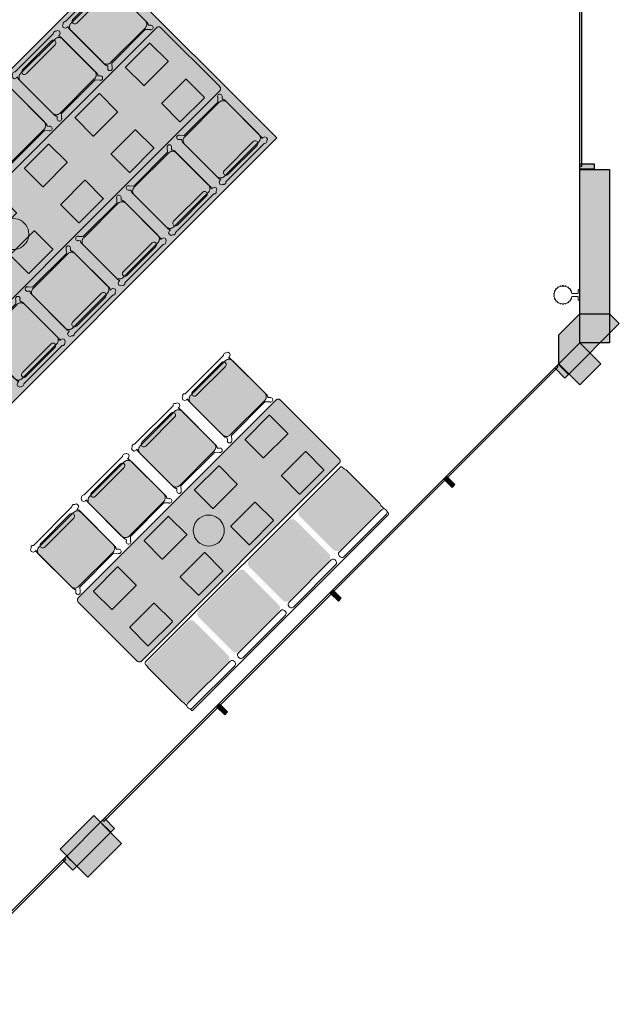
# Model space of a CAD drawing. Extents: x 2172.2 to 2210.6, y 415.3 to 458.1.
# Tile 10 of 27: x 2205.6 to 2210.6, y 423 to 431.3. Entities that reach past the tile are written whole.
import ezdxf

# ---------------------------------------------------------------- set-up
doc = ezdxf.new("R2010")
doc.units = 0
for name, color, linetype, lineweight in [('AYAA_B2_BANQUETTES', 7, 'Continuous', 18), ('AYAA_B2_CHAIRS', 7, 'Continuous', 18), ('AYAA_B2_COLUMNS', 8, 'Continuous', 30), ('AYAA_B2_FINE_DETAIL', 8, 'Continuous', 9), ('AYAA_B2_FLOOR_DECOR', 32, 'Continuous', 9), ('AYAA_B2_GLAZING', 4, 'Continuous', 13), ('AYAA_B2_TABLES', 7, 'Continuous', 18), ('AYAA_B2_WALL_LIGHTS', 32, 'Continuous', 13), ('AYAA_B2_WALLS', 7, 'Continuous', 30)]:
    doc.layers.add(name, color=color, linetype=linetype, lineweight=lineweight)

# ---------------------------------------------------------------- blocks, each defined once
blk = doc.blocks.new('AYAA_B2_ARCHITECTURE')
at = {"layer": 'AYAA_B2_COLUMNS', "true_color": 0xc2b092}
for points in [[(20.134644, -5.608855), (20.134645, -5.358905), (20.31142, -5.182129), (20.561419, -5.182129), (20.642735, -5.263444), (20.21596, -5.690218)], [(16.229349, -9.393993), (16.370768, -9.535411), (16.087927, -9.818251), (15.946541, -9.676798)]]:
    blk.add_hatch(color=256, dxfattribs=at).paths.add_polyline_path(points)
at = {"layer": 'AYAA_B2_WALLS', "true_color": 0xe4e1d8}
for points in [[(20.431419, -3.922515), (20.431419, -3.968515), (20.31142, -3.968515), (20.31142, -3.922515)], [(20.31142, -5.425056), (20.31142, -3.970515), (20.56142, -3.970515), (20.56142, -5.425056)], [(20.31142, -5.425056), (20.488197, -5.601833), (20.31142, -5.778609), (20.134644, -5.601832)], [(20.218082, -5.688099), (20.185555, -5.720626), (20.100702, -5.635774), (20.13323, -5.603247)], [(19.262781, -6.615117), (19.238739, -6.639158), (19.168028, -6.568448), (19.19207, -6.544406)], [(18.308187, -7.569711), (18.284145, -7.593752), (18.213434, -7.523042), (18.237476, -7.499)], [(17.353592, -8.524304), (17.329552, -8.548347), (17.258841, -8.477635), (17.282883, -8.453594)], [(16.372185, -9.533998), (16.287333, -9.449144), (16.319859, -9.416617), (16.404711, -9.501471)], [(16.179852, -9.910177), (16.003075, -9.733401), (16.285917, -9.450559), (16.462694, -9.627336)], [(16.086514, -9.819668), (16.053988, -9.852195), (15.969134, -9.767343), (16.001661, -9.734816)]]:
    blk.add_hatch(color=256, dxfattribs=at).paths.add_polyline_path(points)
at = {"layer": 'AYAA_B2_COLUMNS', "linetype": 'Continuous', "lineweight": -2}
for points in [[(20.134644, -5.608855), (20.134645, -5.358905), (20.31142, -5.182129), (20.561419, -5.182129), (20.642735, -5.263444), (20.21596, -5.690218)], [(16.229349, -9.393993), (16.370768, -9.535411), (16.087927, -9.818251), (15.946541, -9.676798)]]:
    blk.add_lwpolyline(points, close=True, dxfattribs=at)
at = {"layer": 'AYAA_B2_GLAZING', "linetype": 'Continuous', "lineweight": -2}
for points in [[(20.32642, -3.945515), (20.31142, -3.945515), (20.31142, 1.404485), (20.32642, 1.404485)], [(16.314201, -9.443487), (16.303595, -9.43288), (20.116966, -5.61951), (20.127573, -5.630117)], [(12.167234, -13.590454), (12.156629, -13.579848), (15.985397, -9.751079), (15.996004, -9.761685)]]:
    blk.add_lwpolyline(points, close=True, dxfattribs=at)
at = {"layer": 'AYAA_B2_WALLS', "linetype": 'Continuous', "lineweight": -2}
for points in [[(20.431419, -3.922515), (20.431419, -3.968515), (20.31142, -3.968515), (20.31142, -3.922515)], [(20.31142, -5.425056), (20.31142, -3.970515), (20.56142, -3.970515), (20.56142, -5.425056)], [(20.31142, -5.425056), (20.488197, -5.601833), (20.31142, -5.778609), (20.134644, -5.601832)], [(20.218082, -5.688099), (20.185555, -5.720626), (20.100702, -5.635774), (20.13323, -5.603247)], [(19.262781, -6.615117), (19.238739, -6.639158), (19.168028, -6.568448), (19.19207, -6.544406)], [(18.308187, -7.569711), (18.284145, -7.593752), (18.213434, -7.523042), (18.237476, -7.499)], [(17.353592, -8.524304), (17.329552, -8.548347), (17.258841, -8.477635), (17.282883, -8.453594)], [(16.372185, -9.533998), (16.287333, -9.449144), (16.319859, -9.416617), (16.404711, -9.501471)], [(16.179852, -9.910177), (16.003075, -9.733401), (16.285917, -9.450559), (16.462694, -9.627336)], [(16.086514, -9.819668), (16.053988, -9.852195), (15.969134, -9.767343), (16.001661, -9.734816)]]:
    blk.add_lwpolyline(points, close=True, dxfattribs=at)
blk = doc.blocks.new('AYAA_B2_FLOOR_DECOR_06')
at = {"true_color": 0xa16b4f}
h = blk.add_hatch(color=256, dxfattribs=at)
h.paths.add_polyline_path([(2.134999, 0.99455), (2.134999, -0.99455), (-2.134999, -0.99455), (-2.134999, 0.99455)])
h.paths.add_polyline_path([(2.070949, -0.964714), (2.070949, 0.964714), (-2.070949, 0.964714), (-2.070949, -0.964714)], flags=0)
at = {"true_color": 0x3d3b33}
h = blk.add_hatch(color=256, dxfattribs=at)
h.paths.add_polyline_path([(2.070949, 0.964714), (2.070949, -0.964714), (-2.070949, -0.964714), (-2.070949, 0.964714)])
h.paths.add_polyline_path([(-2.045329, -0.952779), (2.045329, -0.952779), (2.045329, 0.952779), (-2.045329, 0.952779)], flags=0)
at = {"true_color": 0xa16b4f}
h = blk.add_hatch(color=256, dxfattribs=at)
h.paths.add_polyline_path([(2.045329, 0.952779), (2.045329, -0.952779), (-2.045329, -0.952779), (-2.045329, 0.952779)])
h.paths.add_polyline_path([(-1.955659, -0.911008), (1.955659, -0.911008), (1.955659, 0.911008), (-1.955659, 0.911008)], flags=0)
at = {"true_color": 0x3d3b33}
h = blk.add_hatch(color=256, dxfattribs=at)
h.paths.add_polyline_path([(1.955659, -0.911008), (-1.955659, -0.911008), (-1.955659, 0.911008), (1.955659, 0.911008)])
h.paths.add_polyline_path([(-1.930039, -0.899073), (1.930039, -0.899073), (1.930039, 0.899074), (-1.930039, 0.899074)], flags=0)
at = {"true_color": 0xa16b4f}
h = blk.add_hatch(color=256, dxfattribs=at)
h.paths.add_polyline_path([(1.930039, 0.899074), (1.930039, -0.899073), (-1.930039, -0.899073), (-1.930039, 0.899074)])
h.paths.add_polyline_path([(1.4518, 0.845368), (1.04615, 0.696185), (1.4518, 0.547003), (1.857449, 0.696185)], flags=0)
h.paths.add_polyline_path([(1.4518, -0.586784), (1.04615, -0.735967), (1.4518, -0.88515), (1.857449, -0.735967)], flags=0)
h.paths.add_polyline_path([(1.04615, 0.338147), (1.4518, 0.188965), (1.857449, 0.338147), (1.4518, 0.48733)], flags=0)
h.paths.add_polyline_path([(1.04615, -0.019891), (1.4518, -0.169073), (1.857449, -0.019891), (1.4518, 0.129292)], flags=0)
h.paths.add_polyline_path([(1.04615, -0.377929), (1.4518, -0.527111), (1.857449, -0.377929), (1.4518, -0.228746)], flags=0)
h.paths.add_polyline_path([(0.4697, 0.129292), (0.06405, -0.019891), (0.4697, -0.169073), (0.87535, -0.019891)], flags=0)
h.paths.add_polyline_path([(0.87535, 0.696185), (0.4697, 0.845368), (0.06405, 0.696185), (0.4697, 0.547003)], flags=0)
h.paths.add_polyline_path([(0.87535, -0.735967), (0.4697, -0.586784), (0.06405, -0.735967), (0.4697, -0.88515)], flags=0)
h.paths.add_polyline_path([(0.4697, 0.48733), (0.06405, 0.338147), (0.4697, 0.188965), (0.87535, 0.338147)], flags=0)
h.paths.add_polyline_path([(0.4697, -0.228746), (0.06405, -0.377929), (0.4697, -0.527111), (0.87535, -0.377929)], flags=0)
h.paths.add_polyline_path([(-0.10675, -0.735967), (-0.5124, -0.586784), (-0.91805, -0.735967), (-0.5124, -0.88515)], flags=0)
h.paths.add_polyline_path([(-0.5124, 0.547003), (-0.10675, 0.696185), (-0.5124, 0.845368), (-0.91805, 0.696185)], flags=0)
h.paths.add_polyline_path([(-0.5124, 0.188965), (-0.10675, 0.338147), (-0.5124, 0.48733), (-0.91805, 0.338147)], flags=0)
h.paths.add_polyline_path([(-0.91805, -0.019891), (-0.5124, -0.169073), (-0.10675, -0.019891), (-0.5124, 0.129292)], flags=0)
h.paths.add_polyline_path([(-0.91805, -0.377929), (-0.5124, -0.527111), (-0.10675, -0.377929), (-0.5124, -0.228746)], flags=0)
h.paths.add_polyline_path([(-1.08885, 0.696185), (-1.4945, 0.845368), (-1.900149, 0.696185), (-1.4945, 0.547003)], flags=0)
h.paths.add_polyline_path([(-1.08885, -0.019891), (-1.4945, 0.129292), (-1.900149, -0.019891), (-1.4945, -0.169073)], flags=0)
h.paths.add_polyline_path([(-1.08885, -0.377929), (-1.4945, -0.228746), (-1.900149, -0.377929), (-1.4945, -0.527111)], flags=0)
h.paths.add_polyline_path([(-1.08885, -0.735967), (-1.4945, -0.586784), (-1.900149, -0.735967), (-1.4945, -0.88515)], flags=0)
h.paths.add_polyline_path([(-1.4945, 0.188965), (-1.08885, 0.338147), (-1.4945, 0.48733), (-1.900149, 0.338147)], flags=0)
at = {"true_color": 0xe6decc}
h = blk.add_hatch(color=256, dxfattribs=at)
h.paths.add_polyline_path([(-1.900149, 0.696185), (-1.4945, 0.845368), (-1.08885, 0.696185), (-1.4945, 0.547003)])
h.paths.add_polyline_path([(-1.25965, 0.696185), (-1.4945, 0.783706), (-1.72935, 0.696185), (-1.4945, 0.608665)], flags=0)
h = blk.add_hatch(color=256, dxfattribs=at)
h.paths.add_polyline_path([(-0.91805, 0.696185), (-0.5124, 0.845368), (-0.10675, 0.696185), (-0.5124, 0.547003)])
h.paths.add_polyline_path([(-0.27755, 0.696185), (-0.5124, 0.783706), (-0.74725, 0.696185), (-0.5124, 0.608665)], flags=0)
h = blk.add_hatch(color=256, dxfattribs=at)
h.paths.add_polyline_path([(0.06405, 0.696185), (0.4697, 0.845368), (0.87535, 0.696185), (0.4697, 0.547003)])
h.paths.add_polyline_path([(0.70455, 0.696185), (0.4697, 0.783706), (0.23485, 0.696185), (0.4697, 0.608665)], flags=0)
h = blk.add_hatch(color=256, dxfattribs=at)
h.paths.add_polyline_path([(1.04615, 0.696185), (1.4518, 0.845368), (1.857449, 0.696185), (1.4518, 0.547003)])
h.paths.add_polyline_path([(1.68665, 0.696185), (1.4518, 0.783706), (1.21695, 0.696185), (1.4518, 0.608665)], flags=0)
at = {"true_color": 0x757d5e}
for points in [[(-1.4945, 0.608665), (-1.72935, 0.696185), (-1.4945, 0.783706), (-1.25965, 0.696185)], [(-0.74725, 0.696185), (-0.5124, 0.783706), (-0.27755, 0.696185), (-0.5124, 0.608665)], [(0.23485, 0.696185), (0.4697, 0.783706), (0.70455, 0.696185), (0.4697, 0.608665)], [(1.68665, 0.696185), (1.4518, 0.608665), (1.21695, 0.696185), (1.4518, 0.783706)], [(-1.4945, 0.425668), (-1.25965, 0.338147), (-1.4945, 0.250627), (-1.72935, 0.338147)], [(-0.5124, 0.425668), (-0.27755, 0.338147), (-0.5124, 0.250627), (-0.74725, 0.338147)], [(0.4697, 0.250627), (0.23485, 0.338147), (0.4697, 0.425668), (0.70455, 0.338147)], [(1.4518, 0.250627), (1.21695, 0.338147), (1.4518, 0.425668), (1.68665, 0.338147)], [(-1.4945, -0.107411), (-1.72935, -0.019891), (-1.4945, 0.06763), (-1.25965, -0.019891)], [(-0.74725, -0.019891), (-0.5124, 0.06763), (-0.27755, -0.019891), (-0.5124, -0.107411)], [(0.23485, -0.019891), (0.4697, 0.06763), (0.70455, -0.019891), (0.4697, -0.107411)], [(1.4518, 0.06763), (1.68665, -0.019891), (1.4518, -0.107411), (1.21695, -0.019891)], [(-1.4945, -0.465449), (-1.72935, -0.377929), (-1.4945, -0.290408), (-1.25965, -0.377929)], [(-0.27755, -0.377929), (-0.5124, -0.465449), (-0.74725, -0.377929), (-0.5124, -0.290408)], [(0.70455, -0.377929), (0.4697, -0.465449), (0.23485, -0.377929), (0.4697, -0.290408)], [(1.68665, -0.377929), (1.4518, -0.465449), (1.21695, -0.377929), (1.4518, -0.290408)], [(-1.72935, -0.735967), (-1.4945, -0.648447), (-1.25965, -0.735967), (-1.4945, -0.823487)], [(-0.27755, -0.735967), (-0.5124, -0.823487), (-0.74725, -0.735967), (-0.5124, -0.648447)], [(0.23485, -0.735967), (0.4697, -0.648447), (0.70455, -0.735967), (0.4697, -0.823487)], [(1.21695, -0.735967), (1.4518, -0.648447), (1.68665, -0.735967), (1.4518, -0.823487)]]:
    blk.add_hatch(color=256, dxfattribs=at).paths.add_polyline_path(points)
at = {"true_color": 0xe6decc}
h = blk.add_hatch(color=256, dxfattribs=at)
h.paths.add_polyline_path([(-1.4945, 0.188965), (-1.900149, 0.338147), (-1.4945, 0.48733), (-1.08885, 0.338147)])
h.paths.add_polyline_path([(-1.72935, 0.338147), (-1.4945, 0.250627), (-1.25965, 0.338147), (-1.4945, 0.425668)], flags=0)
h = blk.add_hatch(color=256, dxfattribs=at)
h.paths.add_polyline_path([(-0.10675, 0.338147), (-0.5124, 0.188965), (-0.91805, 0.338147), (-0.5124, 0.48733)])
h.paths.add_polyline_path([(-0.27755, 0.338147), (-0.5124, 0.425668), (-0.74725, 0.338147), (-0.5124, 0.250627)], flags=0)
h = blk.add_hatch(color=256, dxfattribs=at)
h.paths.add_polyline_path([(0.06405, 0.338147), (0.4697, 0.48733), (0.87535, 0.338147), (0.4697, 0.188965)])
h.paths.add_polyline_path([(0.4697, 0.250627), (0.70455, 0.338147), (0.4697, 0.425668), (0.23485, 0.338147)], flags=0)
h = blk.add_hatch(color=256, dxfattribs=at)
h.paths.add_polyline_path([(1.04615, 0.338147), (1.4518, 0.48733), (1.857449, 0.338147), (1.4518, 0.188965)])
h.paths.add_polyline_path([(1.4518, 0.250627), (1.68665, 0.338147), (1.4518, 0.425668), (1.21695, 0.338147)], flags=0)
h = blk.add_hatch(color=256, dxfattribs=at)
h.paths.add_polyline_path([(-1.08885, -0.019891), (-1.4945, -0.169073), (-1.900149, -0.019891), (-1.4945, 0.129292)])
h.paths.add_polyline_path([(-1.72935, -0.019891), (-1.4945, -0.107411), (-1.25965, -0.019891), (-1.4945, 0.06763)], flags=0)
h = blk.add_hatch(color=256, dxfattribs=at)
h.paths.add_polyline_path([(-0.10675, -0.019891), (-0.5124, -0.169073), (-0.91805, -0.019891), (-0.5124, 0.129292)])
h.paths.add_polyline_path([(-0.74725, -0.019891), (-0.5124, -0.107411), (-0.27755, -0.019891), (-0.5124, 0.06763)], flags=0)
h = blk.add_hatch(color=256, dxfattribs=at)
h.paths.add_polyline_path([(0.87535, -0.019891), (0.4697, -0.169073), (0.06405, -0.019891), (0.4697, 0.129292)])
h.paths.add_polyline_path([(0.23485, -0.019891), (0.4697, -0.107411), (0.70455, -0.019891), (0.4697, 0.06763)], flags=0)
h = blk.add_hatch(color=256, dxfattribs=at)
h.paths.add_polyline_path([(1.857449, -0.019891), (1.4518, -0.169073), (1.04615, -0.019891), (1.4518, 0.129292)])
h.paths.add_polyline_path([(1.4518, -0.107411), (1.68665, -0.019891), (1.4518, 0.06763), (1.21695, -0.019891)], flags=0)
h = blk.add_hatch(color=256, dxfattribs=at)
h.paths.add_polyline_path([(-1.900149, -0.377929), (-1.4945, -0.228746), (-1.08885, -0.377929), (-1.4945, -0.527111)])
h.paths.add_polyline_path([(-1.4945, -0.465449), (-1.25965, -0.377929), (-1.4945, -0.290408), (-1.72935, -0.377929)], flags=0)
h = blk.add_hatch(color=256, dxfattribs=at)
h.paths.add_polyline_path([(-0.91805, -0.377929), (-0.5124, -0.228746), (-0.10675, -0.377929), (-0.5124, -0.527111)])
h.paths.add_polyline_path([(-0.27755, -0.377929), (-0.5124, -0.290408), (-0.74725, -0.377929), (-0.5124, -0.465449)], flags=0)
h = blk.add_hatch(color=256, dxfattribs=at)
h.paths.add_polyline_path([(0.4697, -0.527111), (0.06405, -0.377929), (0.4697, -0.228746), (0.87535, -0.377929)])
h.paths.add_polyline_path([(0.70455, -0.377929), (0.4697, -0.290408), (0.23485, -0.377929), (0.4697, -0.465449)], flags=0)
h = blk.add_hatch(color=256, dxfattribs=at)
h.paths.add_polyline_path([(1.04615, -0.377929), (1.4518, -0.228746), (1.857449, -0.377929), (1.4518, -0.527111)])
h.paths.add_polyline_path([(1.4518, -0.465449), (1.68665, -0.377929), (1.4518, -0.290408), (1.21695, -0.377929)], flags=0)
h = blk.add_hatch(color=256, dxfattribs=at)
h.paths.add_polyline_path([(-1.900149, -0.735967), (-1.4945, -0.586784), (-1.08885, -0.735967), (-1.4945, -0.88515)])
h.paths.add_polyline_path([(-1.25965, -0.735967), (-1.4945, -0.648447), (-1.72935, -0.735967), (-1.4945, -0.823487)], flags=0)
h = blk.add_hatch(color=256, dxfattribs=at)
h.paths.add_polyline_path([(-0.10675, -0.735967), (-0.5124, -0.88515), (-0.91805, -0.735967), (-0.5124, -0.586784)])
h.paths.add_polyline_path([(-0.27755, -0.735967), (-0.5124, -0.648447), (-0.74725, -0.735967), (-0.5124, -0.823487)], flags=0)
h = blk.add_hatch(color=256, dxfattribs=at)
h.paths.add_polyline_path([(0.06405, -0.735967), (0.4697, -0.586784), (0.87535, -0.735967), (0.4697, -0.88515)])
h.paths.add_polyline_path([(0.70455, -0.735967), (0.4697, -0.648447), (0.23485, -0.735967), (0.4697, -0.823487)], flags=0)
h = blk.add_hatch(color=256, dxfattribs=at)
h.paths.add_polyline_path([(1.857449, -0.735967), (1.4518, -0.88515), (1.04615, -0.735967), (1.4518, -0.586784)])
h.paths.add_polyline_path([(1.68665, -0.735967), (1.4518, -0.648447), (1.21695, -0.735967), (1.4518, -0.823487)], flags=0)
at = {"color": 0, "linetype": 'Continuous', "lineweight": -2}
blk.add_lwpolyline([(2.134999, 0.99455), (2.134999, -0.99455), (-2.134999, -0.99455), (-2.134999, 0.99455)], close=True, dxfattribs=at)
blk = doc.blocks.new('AYAA_B2_DINING_7')
at = {"true_color": 0xefe8d6}
blk.add_hatch(color=256, dxfattribs=at).paths.add_polyline_path([(-2.099692, -0.353911), (-2.1, -0.35), (-2.1, 0.35), (-2.099692, 0.353911), (-2.098776, 0.357725), (-2.097275, 0.36135), (-2.095225, 0.364695), (-2.092678, 0.367678), (-2.089695, 0.370225), (-2.08635, 0.372275), (-2.082726, 0.373776), (-2.078911, 0.374692), (-2.075, 0.375), (2.075, 0.375), (2.078911, 0.374692), (2.082726, 0.373776), (2.08635, 0.372275), (2.089695, 0.370225), (2.092678, 0.367678), (2.095225, 0.364695), (2.097275, 0.36135), (2.098776, 0.357725), (2.099692, 0.353911), (2.1, 0.35), (2.1, -0.35), (2.099692, -0.353911), (2.098776, -0.357725), (2.097275, -0.36135), (2.095225, -0.364695), (2.092678, -0.367678), (2.089695, -0.370225), (2.08635, -0.372275), (2.082726, -0.373776), (2.078911, -0.374692), (2.075, -0.375), (-2.075, -0.375), (-2.078911, -0.374692), (-2.082726, -0.373776), (-2.08635, -0.372275), (-2.089695, -0.370225), (-2.092678, -0.367678), (-2.095225, -0.364695), (-2.097275, -0.36135), (-2.098776, -0.357725)])
at = {"color": 0, "linetype": 'Continuous', "lineweight": -2}
blk.add_lwpolyline([(-2.098776, 0.357725), (-2.097275, 0.36135), (-2.095225, 0.364695), (-2.092678, 0.367678), (-2.089695, 0.370225), (-2.08635, 0.372275), (-2.082726, 0.373776), (-2.078911, 0.374692), (-2.075, 0.375), (2.075, 0.375), (2.078911, 0.374692), (2.082726, 0.373776), (2.08635, 0.372275), (2.089695, 0.370225), (2.092678, 0.367678), (2.095225, 0.364695), (2.097275, 0.36135), (2.098776, 0.357725), (2.099692, 0.353911), (2.1, 0.35), (2.1, -0.35), (2.099692, -0.353911), (2.098776, -0.357725), (2.097275, -0.36135), (2.095225, -0.364695), (2.092678, -0.367678), (2.089695, -0.370225), (2.08635, -0.372275), (2.082726, -0.373776), (2.078911, -0.374692), (2.075, -0.375), (-2.075, -0.375), (-2.078911, -0.374692), (-2.082726, -0.373776), (-2.08635, -0.372275), (-2.089695, -0.370225), (-2.092678, -0.367678), (-2.095225, -0.364695), (-2.097275, -0.36135), (-2.098776, -0.357725), (-2.099692, -0.353911), (-2.1, -0.35), (-2.1, 0.35), (-2.099692, 0.353911)], close=True, dxfattribs=at)
at = {"layer": 'AYAA_B2_FINE_DETAIL', "linetype": 'Continuous', "lineweight": -2}
for points in [[(-1.944733, 0.323999), (-1.943999, 0.324733), (-1.943, 0.325), (-1.657, 0.325), (-1.656001, 0.324733), (-1.655267, 0.323999), (-1.655, 0.323), (-1.655, 0.107), (-1.655267, 0.106001), (-1.656001, 0.105267), (-1.657, 0.105), (-1.943, 0.105), (-1.943999, 0.105267), (-1.944733, 0.106001), (-1.945, 0.107), (-1.945, 0.323)], [(-1.343, 0.325), (-1.057, 0.325), (-1.056001, 0.324733), (-1.055267, 0.323999), (-1.055, 0.323), (-1.055, 0.107), (-1.055267, 0.106001), (-1.056001, 0.105267), (-1.057, 0.105), (-1.343, 0.105), (-1.343999, 0.105267), (-1.344733, 0.106001), (-1.345, 0.107), (-1.345, 0.323), (-1.344733, 0.323999), (-1.343999, 0.324733)], [(-0.744733, 0.323999), (-0.743999, 0.324733), (-0.743, 0.325), (-0.457, 0.325), (-0.456001, 0.324733), (-0.455267, 0.323999), (-0.455, 0.323), (-0.455, 0.107), (-0.455267, 0.106001), (-0.456001, 0.105267), (-0.457, 0.105), (-0.743, 0.105), (-0.743999, 0.105267), (-0.744733, 0.106001), (-0.745, 0.107), (-0.745, 0.323)], [(-0.143, 0.325), (0.143, 0.325), (0.143999, 0.324733), (0.144733, 0.323999), (0.145, 0.323), (0.145, 0.107), (0.144733, 0.106001), (0.143999, 0.105267), (0.143, 0.105), (-0.143, 0.105), (-0.143999, 0.105267), (-0.144733, 0.106001), (-0.145, 0.107), (-0.145, 0.323), (-0.144733, 0.323999), (-0.143999, 0.324733)], [(0.457, 0.325), (0.743, 0.325), (0.743999, 0.324733), (0.744733, 0.323999), (0.745, 0.323), (0.745, 0.107), (0.744733, 0.106001), (0.743999, 0.105267), (0.743, 0.105), (0.457, 0.105), (0.456001, 0.105267), (0.455267, 0.106001), (0.455, 0.107), (0.455, 0.323), (0.455267, 0.323999), (0.456001, 0.324733)], [(1.057, 0.325), (1.343, 0.325), (1.343999, 0.324733), (1.344733, 0.323999), (1.345, 0.323), (1.345, 0.107), (1.344733, 0.106001), (1.343999, 0.105267), (1.343, 0.105), (1.057, 0.105), (1.056001, 0.105267), (1.055267, 0.106001), (1.055, 0.107), (1.055, 0.323), (1.055267, 0.323999), (1.056001, 0.324733)], [(1.655, 0.323), (1.655267, 0.323999), (1.656001, 0.324733), (1.657, 0.325), (1.943, 0.325), (1.943999, 0.324733), (1.944733, 0.323999), (1.945, 0.323), (1.945, 0.107), (1.944733, 0.106001), (1.943999, 0.105267), (1.943, 0.105), (1.657, 0.105), (1.656001, 0.105267), (1.655267, 0.106001), (1.655, 0.107)], [(-0.123637, 0.040172), (-0.115831, 0.059019), (-0.105172, 0.076412), (-0.091924, 0.091924), (-0.076412, 0.105172), (-0.059019, 0.115831), (-0.040172, 0.123637), (-0.020336, 0.128399), (0, 0.13), (0.020336, 0.128399), (0.040172, 0.123637), (0.059019, 0.115831), (0.076412, 0.105172), (0.091924, 0.091924), (0.105172, 0.076412), (0.115831, 0.059019), (0.123637, 0.040172), (0.128399, 0.020336), (0.13, 0), (0.128399, -0.020336), (0.123637, -0.040172), (0.115831, -0.059019), (0.105172, -0.076412), (0.091924, -0.091924), (0.076412, -0.105172), (0.059019, -0.115831), (0.040172, -0.123637), (0.020336, -0.128399), (0, -0.13), (-0.020336, -0.128399), (-0.040172, -0.123637), (-0.059019, -0.115831), (-0.076412, -0.105172), (-0.091924, -0.091924), (-0.105172, -0.076412), (-0.115831, -0.059019), (-0.123637, -0.040172), (-0.128399, -0.020336), (-0.13, 0), (-0.128399, 0.020336)], [(-1.655267, -0.106001), (-1.655, -0.107), (-1.655, -0.323), (-1.655267, -0.323999), (-1.656001, -0.324733), (-1.657, -0.325), (-1.943, -0.325), (-1.943999, -0.324733), (-1.944733, -0.323999), (-1.945, -0.323), (-1.945, -0.107), (-1.944733, -0.106001), (-1.943999, -0.105267), (-1.943, -0.105), (-1.657, -0.105), (-1.656001, -0.105267)], [(-1.344733, -0.106001), (-1.343999, -0.105267), (-1.343, -0.105), (-1.057, -0.105), (-1.056001, -0.105267), (-1.055267, -0.106001), (-1.055, -0.107), (-1.055, -0.323), (-1.055267, -0.323999), (-1.056001, -0.324733), (-1.057, -0.325), (-1.343, -0.325), (-1.343999, -0.324733), (-1.344733, -0.323999), (-1.345, -0.323), (-1.345, -0.107)], [(-0.744733, -0.106001), (-0.743999, -0.105267), (-0.743, -0.105), (-0.457, -0.105), (-0.456001, -0.105267), (-0.455267, -0.106001), (-0.455, -0.107), (-0.455, -0.323), (-0.455267, -0.323999), (-0.456001, -0.324733), (-0.457, -0.325), (-0.743, -0.325), (-0.743999, -0.324733), (-0.744733, -0.323999), (-0.745, -0.323), (-0.745, -0.107)], [(-0.143, -0.105), (0.143, -0.105), (0.143999, -0.105267), (0.144733, -0.106001), (0.145, -0.107), (0.145, -0.323), (0.144733, -0.323999), (0.143999, -0.324733), (0.143, -0.325), (-0.143, -0.325), (-0.143999, -0.324733), (-0.144733, -0.323999), (-0.145, -0.323), (-0.145, -0.107), (-0.144733, -0.106001), (-0.143999, -0.105267)], [(0.455267, -0.106001), (0.456001, -0.105267), (0.457, -0.105), (0.743, -0.105), (0.743999, -0.105267), (0.744733, -0.106001), (0.745, -0.107), (0.745, -0.323), (0.744733, -0.323999), (0.743999, -0.324733), (0.743, -0.325), (0.457, -0.325), (0.456001, -0.324733), (0.455267, -0.323999), (0.455, -0.323), (0.455, -0.107)], [(1.057, -0.105), (1.343, -0.105), (1.343999, -0.105267), (1.344733, -0.106001), (1.345, -0.107), (1.345, -0.323), (1.344733, -0.323999), (1.343999, -0.324733), (1.343, -0.325), (1.057, -0.325), (1.056001, -0.324733), (1.055267, -0.323999), (1.055, -0.323), (1.055, -0.107), (1.055267, -0.106001), (1.056001, -0.105267)], [(1.657, -0.105), (1.943, -0.105), (1.943999, -0.105267), (1.944733, -0.106001), (1.945, -0.107), (1.945, -0.323), (1.944733, -0.323999), (1.943999, -0.324733), (1.943, -0.325), (1.657, -0.325), (1.656001, -0.324733), (1.655267, -0.323999), (1.655, -0.323), (1.655, -0.107), (1.655267, -0.106001), (1.656001, -0.105267)]]:
    blk.add_lwpolyline(points, close=True, dxfattribs=at)
blk = doc.blocks.new('AYAA_B2_CHAIR_IVORY')
at = {"true_color": 0xeee6d3}
blk.add_hatch(color=256, dxfattribs=at).paths.add_polyline_path([(-0.247475, -0.204863), (-0.248872, -0.200013), (-0.249717, -0.195038), (-0.25, -0.19), (-0.25, 0.19), (-0.249717, 0.195038), (-0.248872, 0.200013), (-0.247475, 0.204863), (-0.245544, 0.209525), (-0.243103, 0.213941), (-0.240182, 0.218057), (-0.23682, 0.22182), (-0.233057, 0.225182), (-0.228941, 0.228103), (-0.224525, 0.230544), (-0.219863, 0.232475), (-0.215013, 0.233872), (-0.210038, 0.234717), (-0.205, 0.235), (0.205, 0.235), (0.210038, 0.234717), (0.215013, 0.233872), (0.219863, 0.232475), (0.224525, 0.230544), (0.228941, 0.228103), (0.233057, 0.225182), (0.23682, 0.22182), (0.240182, 0.218057), (0.243103, 0.213941), (0.245544, 0.209525), (0.247475, 0.204863), (0.248872, 0.200013), (0.249717, 0.195038), (0.25, 0.19), (0.25, -0.19), (0.249717, -0.195038), (0.248872, -0.200013), (0.247475, -0.204863), (0.245544, -0.209525), (0.243103, -0.213941), (0.240182, -0.218057), (0.23682, -0.22182), (0.233057, -0.225182), (0.228941, -0.228103), (0.224525, -0.230544), (0.219863, -0.232475), (0.215013, -0.233872), (0.210038, -0.234717), (0.205, -0.235), (-0.205, -0.235), (-0.210038, -0.234717), (-0.215013, -0.233872), (-0.219863, -0.232475), (-0.224525, -0.230544), (-0.228941, -0.228103), (-0.233057, -0.225182), (-0.23682, -0.22182), (-0.240182, -0.218057), (-0.243103, -0.213941), (-0.245544, -0.209525)])
at = {"color": 0, "linetype": 'Continuous', "lineweight": -2}
for points in [[(-0.255, -0.233), (-0.242972, -0.233), (-0.245992, -0.22998), (-0.25, -0.215), (-0.25, 0.215), (-0.245992, 0.22998), (-0.240149, 0.235823), (-0.252556, 0.249383), (-0.254118, 0.250179), (-0.258321, 0.254382), (-0.26102, 0.259679), (-0.26195, 0.26555), (-0.26102, 0.271421), (-0.258321, 0.276718), (-0.254118, 0.280921), (-0.248821, 0.28362), (-0.24295, 0.28455), (-0.237079, 0.28362), (-0.231782, 0.280921), (-0.227579, 0.276718), (-0.22608, 0.273776), (-0.20172, 0.24715), (-0.200943, 0.245), (0.200943, 0.245), (0.20172, 0.24715), (0.22608, 0.273776), (0.227579, 0.276718), (0.231782, 0.280921), (0.237079, 0.28362), (0.24295, 0.28455), (0.248821, 0.28362), (0.254118, 0.280921), (0.258321, 0.276718), (0.26102, 0.271421), (0.26195, 0.26555), (0.26102, 0.259679), (0.258321, 0.254382), (0.254118, 0.250179), (0.252556, 0.249383), (0.240149, 0.235823), (0.245992, 0.22998), (0.25, 0.215), (0.25, -0.215), (0.245992, -0.22998), (0.242972, -0.233), (0.255, -0.233), (0.270556, -0.239444), (0.277, -0.255), (0.270556, -0.270556), (0.259027, -0.275332), (0.258321, -0.276718), (0.254118, -0.280921), (0.248821, -0.28362), (0.24295, -0.28455), (0.237079, -0.28362), (0.231782, -0.280921), (0.227861, -0.277), (-0.227861, -0.277), (-0.231782, -0.280921), (-0.237079, -0.28362), (-0.24295, -0.28455), (-0.248821, -0.28362), (-0.254118, -0.280921), (-0.258321, -0.276718), (-0.259027, -0.275332), (-0.270556, -0.270556), (-0.277, -0.255), (-0.270556, -0.239444)], [(-0.247475, -0.204863), (-0.248872, -0.200013), (-0.249717, -0.195038), (-0.25, -0.19), (-0.25, 0.19), (-0.249717, 0.195038), (-0.248872, 0.200013), (-0.247475, 0.204863), (-0.245544, 0.209525), (-0.243103, 0.213941), (-0.240182, 0.218057), (-0.23682, 0.22182), (-0.233057, 0.225182), (-0.228941, 0.228103), (-0.224525, 0.230544), (-0.219863, 0.232475), (-0.215013, 0.233872), (-0.210038, 0.234717), (-0.205, 0.235), (0.205, 0.235), (0.210038, 0.234717), (0.215013, 0.233872), (0.219863, 0.232475), (0.224525, 0.230544), (0.228941, 0.228103), (0.233057, 0.225182), (0.23682, 0.22182), (0.240182, 0.218057), (0.243103, 0.213941), (0.245544, 0.209525), (0.247475, 0.204863), (0.248872, 0.200013), (0.249717, 0.195038), (0.25, 0.19), (0.25, -0.19), (0.249717, -0.195038), (0.248872, -0.200013), (0.247475, -0.204863), (0.245544, -0.209525), (0.243103, -0.213941), (0.240182, -0.218057), (0.23682, -0.22182), (0.233057, -0.225182), (0.228941, -0.228103), (0.224525, -0.230544), (0.219863, -0.232475), (0.215013, -0.233872), (0.210038, -0.234717), (0.205, -0.235), (-0.205, -0.235), (-0.210038, -0.234717), (-0.215013, -0.233872), (-0.219863, -0.232475), (-0.224525, -0.230544), (-0.228941, -0.228103), (-0.233057, -0.225182), (-0.23682, -0.22182), (-0.240182, -0.218057), (-0.243103, -0.213941), (-0.245544, -0.209525)], [(-0.183735, -0.203506), (-0.1725, -0.2005), (0.1725, -0.2005), (0.183735, -0.203506), (0.191994, -0.211765), (0.195, -0.223), (0.191994, -0.234235), (0.183735, -0.242494), (0.1725, -0.2455), (-0.1725, -0.2455), (-0.183735, -0.242494), (-0.191994, -0.234235), (-0.195, -0.223), (-0.191994, -0.211765)]]:
    blk.add_lwpolyline(points, close=True, dxfattribs=at)
blk = doc.blocks.new('AYAA_B2_DINING_4')
at = {"true_color": 0xefe8d6}
blk.add_hatch(color=256, dxfattribs=at).paths.add_polyline_path([(-1.2, -0.35), (-1.2, 0.35), (-1.199692, 0.353911), (-1.198776, 0.357725), (-1.197275, 0.36135), (-1.195225, 0.364695), (-1.192678, 0.367678), (-1.189695, 0.370225), (-1.18635, 0.372275), (-1.182725, 0.373776), (-1.178911, 0.374692), (-1.175, 0.375), (1.175, 0.375), (1.178911, 0.374692), (1.182725, 0.373776), (1.18635, 0.372275), (1.189695, 0.370225), (1.192678, 0.367678), (1.195225, 0.364695), (1.197275, 0.36135), (1.198776, 0.357725), (1.199692, 0.353911), (1.2, 0.35), (1.2, -0.35), (1.199692, -0.353911), (1.198776, -0.357725), (1.197275, -0.36135), (1.195225, -0.364695), (1.192678, -0.367678), (1.189695, -0.370225), (1.18635, -0.372275), (1.182725, -0.373776), (1.178911, -0.374692), (1.175, -0.375), (-1.175, -0.375), (-1.178911, -0.374692), (-1.182725, -0.373776), (-1.18635, -0.372275), (-1.189695, -0.370225), (-1.192678, -0.367678), (-1.195225, -0.364695), (-1.197275, -0.36135), (-1.198776, -0.357725), (-1.199692, -0.353911)])
at = {"color": 0, "linetype": 'Continuous', "lineweight": -2}
blk.add_lwpolyline([(-1.2, 0.35), (-1.199692, 0.353911), (-1.198776, 0.357725), (-1.197275, 0.36135), (-1.195225, 0.364695), (-1.192678, 0.367678), (-1.189695, 0.370225), (-1.18635, 0.372275), (-1.182725, 0.373776), (-1.178911, 0.374692), (-1.175, 0.375), (1.175, 0.375), (1.178911, 0.374692), (1.182725, 0.373776), (1.18635, 0.372275), (1.189695, 0.370225), (1.192678, 0.367678), (1.195225, 0.364695), (1.197275, 0.36135), (1.198776, 0.357725), (1.199692, 0.353911), (1.2, 0.35), (1.2, -0.35), (1.199692, -0.353911), (1.198776, -0.357725), (1.197275, -0.36135), (1.195225, -0.364695), (1.192678, -0.367678), (1.189695, -0.370225), (1.18635, -0.372275), (1.182725, -0.373776), (1.178911, -0.374692), (1.175, -0.375), (-1.175, -0.375), (-1.178911, -0.374692), (-1.182725, -0.373776), (-1.18635, -0.372275), (-1.189695, -0.370225), (-1.192678, -0.367678), (-1.195225, -0.364695), (-1.197275, -0.36135), (-1.198776, -0.357725), (-1.199692, -0.353911), (-1.2, -0.35)], close=True, dxfattribs=at)
at = {"layer": 'AYAA_B2_FINE_DETAIL', "linetype": 'Continuous', "lineweight": -2}
for points in [[(-1.043999, 0.324733), (-1.043, 0.325), (-0.757, 0.325), (-0.756001, 0.324733), (-0.755267, 0.323999), (-0.755, 0.323), (-0.755, 0.107), (-0.755267, 0.106001), (-0.756001, 0.105267), (-0.757, 0.105), (-1.043, 0.105), (-1.043999, 0.105267), (-1.044733, 0.106001), (-1.045, 0.107), (-1.045, 0.323), (-1.044733, 0.323999)], [(-0.156001, 0.324733), (-0.155267, 0.323999), (-0.155, 0.323), (-0.155, 0.107), (-0.155267, 0.106001), (-0.156001, 0.105267), (-0.157, 0.105), (-0.443, 0.105), (-0.443999, 0.105267), (-0.444733, 0.106001), (-0.445, 0.107), (-0.445, 0.323), (-0.444733, 0.323999), (-0.443999, 0.324733), (-0.443, 0.325), (-0.157, 0.325)], [(0.155267, 0.323999), (0.156001, 0.324733), (0.157, 0.325), (0.443, 0.325), (0.443999, 0.324733), (0.444733, 0.323999), (0.445, 0.323), (0.445, 0.107), (0.444733, 0.106001), (0.443999, 0.105267), (0.443, 0.105), (0.157, 0.105), (0.156001, 0.105267), (0.155267, 0.106001), (0.155, 0.107), (0.155, 0.323)], [(0.757, 0.325), (1.043, 0.325), (1.043999, 0.324733), (1.044733, 0.323999), (1.045, 0.323), (1.045, 0.107), (1.044733, 0.106001), (1.043999, 0.105267), (1.043, 0.105), (0.757, 0.105), (0.756001, 0.105267), (0.755267, 0.106001), (0.755, 0.107), (0.755, 0.323), (0.755267, 0.323999), (0.756001, 0.324733)], [(-0.123637, 0.040172), (-0.115831, 0.059019), (-0.105172, 0.076412), (-0.091924, 0.091924), (-0.076412, 0.105172), (-0.059019, 0.115831), (-0.040172, 0.123637), (-0.020336, 0.128399), (0, 0.13), (0.020336, 0.128399), (0.040172, 0.123637), (0.059019, 0.115831), (0.076412, 0.105172), (0.091924, 0.091924), (0.105172, 0.076412), (0.115831, 0.059019), (0.123637, 0.040172), (0.128399, 0.020336), (0.13, 0), (0.128399, -0.020336), (0.123637, -0.040172), (0.115831, -0.059019), (0.105172, -0.076412), (0.091924, -0.091924), (0.076412, -0.105172), (0.059019, -0.115831), (0.040172, -0.123637), (0.020336, -0.128399), (0, -0.13), (-0.020336, -0.128399), (-0.040172, -0.123637), (-0.059019, -0.115831), (-0.076412, -0.105172), (-0.091924, -0.091924), (-0.105172, -0.076412), (-0.115831, -0.059019), (-0.123637, -0.040172), (-0.128399, -0.020336), (-0.13, 0), (-0.128399, 0.020336)], [(-0.756001, -0.105267), (-0.755267, -0.106001), (-0.755, -0.107), (-0.755, -0.323), (-0.755267, -0.323999), (-0.756001, -0.324733), (-0.757, -0.325), (-1.043, -0.325), (-1.043999, -0.324733), (-1.044733, -0.323999), (-1.045, -0.323), (-1.045, -0.107), (-1.044733, -0.106001), (-1.043999, -0.105267), (-1.043, -0.105), (-0.757, -0.105)], [(-0.443, -0.105), (-0.157, -0.105), (-0.156001, -0.105267), (-0.155267, -0.106001), (-0.155, -0.107), (-0.155, -0.323), (-0.155267, -0.323999), (-0.156001, -0.324733), (-0.157, -0.325), (-0.443, -0.325), (-0.443999, -0.324733), (-0.444733, -0.323999), (-0.445, -0.323), (-0.445, -0.107), (-0.444733, -0.106001), (-0.443999, -0.105267)], [(0.155267, -0.106001), (0.156001, -0.105267), (0.157, -0.105), (0.443, -0.105), (0.443999, -0.105267), (0.444733, -0.106001), (0.445, -0.107), (0.445, -0.323), (0.444733, -0.323999), (0.443999, -0.324733), (0.443, -0.325), (0.157, -0.325), (0.156001, -0.324733), (0.155267, -0.323999), (0.155, -0.323), (0.155, -0.107)], [(0.756001, -0.105267), (0.757, -0.105), (1.043, -0.105), (1.043999, -0.105267), (1.044733, -0.106001), (1.045, -0.107), (1.045, -0.323), (1.044733, -0.323999), (1.043999, -0.324733), (1.043, -0.325), (0.757, -0.325), (0.756001, -0.324733), (0.755267, -0.323999), (0.755, -0.323), (0.755, -0.107), (0.755267, -0.106001)]]:
    blk.add_lwpolyline(points, close=True, dxfattribs=at)
blk = doc.blocks.new('AYAA_B2_PERIMETER_BENCH_4')
at = {"true_color": 0xe8ddc8}
for points in [[(-1.154974, 0.254656), (-1.135, 0.26), (-0.665, 0.26), (-0.645026, 0.254656), (-0.630344, 0.239974), (-0.625, 0.22), (-0.625, -0.18), (-0.630344, -0.199974), (-0.645026, -0.214656), (-0.665, -0.22), (-1.135, -0.22), (-1.154974, -0.214656), (-1.169656, -0.199974), (-1.175, -0.18), (-1.175, 0.22), (-1.169656, 0.239974)], [(-0.535, 0.26), (-0.065, 0.26), (-0.045026, 0.254656), (-0.030344, 0.239974), (-0.025, 0.22), (-0.025, -0.18), (-0.030344, -0.199974), (-0.045026, -0.214656), (-0.065, -0.22), (-0.535, -0.22), (-0.554974, -0.214656), (-0.569656, -0.199974), (-0.575, -0.18), (-0.575, 0.22), (-0.569656, 0.239974), (-0.554974, 0.254656)], [(0.045026, 0.254656), (0.065, 0.26), (0.535, 0.26), (0.554974, 0.254656), (0.569656, 0.239974), (0.575, 0.22), (0.575, -0.18), (0.569656, -0.199974), (0.554974, -0.214656), (0.535, -0.22), (0.065, -0.22), (0.045026, -0.214656), (0.030344, -0.199974), (0.025, -0.18), (0.025, 0.22), (0.030344, 0.239974)], [(0.665, 0.26), (1.135, 0.26), (1.154974, 0.254656), (1.169656, 0.239974), (1.175, 0.22), (1.175, -0.18), (1.169656, -0.199974), (1.154974, -0.214656), (1.135, -0.22), (0.665, -0.22), (0.645026, -0.214656), (0.630344, -0.199974), (0.625, -0.18), (0.625, 0.22), (0.630344, 0.239974), (0.645026, 0.254656)]]:
    blk.add_hatch(color=256, dxfattribs=at).paths.add_polyline_path(points)
at = {"color": 0, "linetype": 'Continuous', "lineweight": -2}
for points in [[(-1.175, -0.2495), (-1.172061, -0.238514), (-1.17, -0.236453), (-1.17, -0.198688), (-1.175, -0.18), (-1.175, 0.22), (-1.17, 0.238688), (-1.17, 0.255), (-1.167996, 0.26249), (-1.16249, 0.267996), (-1.155, 0.27), (1.155, 0.27), (1.16249, 0.267996), (1.167996, 0.26249), (1.17, 0.255), (1.17, 0.238688), (1.175, 0.22), (1.175, -0.18), (1.17, -0.198688), (1.17, -0.236453), (1.172061, -0.238514), (1.175, -0.2495), (1.175, -0.2605), (1.172061, -0.271486), (1.169799, -0.273748), (1.17, -0.2745), (1.17, -0.2855), (1.168397, -0.291492), (1.163992, -0.295897), (1.158, -0.2975), (-1.158, -0.2975), (-1.163992, -0.295897), (-1.168397, -0.291492), (-1.17, -0.2855), (-1.17, -0.2745), (-1.169799, -0.273748), (-1.172061, -0.271486), (-1.175, -0.2605)], [(-1.153, -0.2275), (-0.647, -0.2275), (-0.636015, -0.230439), (-0.627939, -0.238514), (-0.625, -0.2495), (-0.625, -0.2605), (-0.627939, -0.271486), (-0.636014, -0.279561), (-0.647, -0.2825), (-1.153, -0.2825), (-1.163985, -0.279561), (-1.172061, -0.271486), (-1.175, -0.2605), (-1.175, -0.2495), (-1.172061, -0.238514), (-1.163985, -0.230439)], [(-0.563986, -0.230439), (-0.553, -0.2275), (-0.047, -0.2275), (-0.036014, -0.230439), (-0.027939, -0.238514), (-0.025, -0.2495), (-0.025, -0.2605), (-0.027939, -0.271486), (-0.036014, -0.279561), (-0.047, -0.2825), (-0.553, -0.2825), (-0.563986, -0.279561), (-0.572061, -0.271486), (-0.575, -0.2605), (-0.575, -0.2495), (-0.572061, -0.238514)], [(0.027939, -0.238514), (0.036014, -0.230439), (0.047, -0.2275), (0.553, -0.2275), (0.563986, -0.230439), (0.572061, -0.238514), (0.575, -0.2495), (0.575, -0.2605), (0.572061, -0.271486), (0.563986, -0.279561), (0.553, -0.2825), (0.047, -0.2825), (0.036014, -0.279561), (0.027939, -0.271486), (0.025, -0.2605), (0.025, -0.2495)], [(0.636015, -0.230439), (0.647, -0.2275), (1.153, -0.2275), (1.163985, -0.230439), (1.172061, -0.238514), (1.175, -0.2495), (1.175, -0.2605), (1.172061, -0.271486), (1.163985, -0.279561), (1.153, -0.2825), (0.647, -0.2825), (0.636015, -0.279561), (0.627939, -0.271486), (0.625, -0.2605), (0.625, -0.2495), (0.627939, -0.238514)]]:
    blk.add_lwpolyline(points, close=True, dxfattribs=at)
blk = doc.blocks.new('AYAA_B2_SCONCE')
at = {"color": 0, "linetype": 'Continuous', "lineweight": -2}
blk.add_lwpolyline([(-0.066057, -0.178967), (-0.064423, -0.178291), (-0.064952, -0.1775), (-0.069291, -0.168701), (-0.071015, -0.163622), (-0.072921, -0.164412), (-0.075043, -0.163533), (-0.075921, -0.161412), (-0.075043, -0.15929), (-0.072921, -0.158412), (-0.072618, -0.158538), (-0.074358, -0.149789), (-0.074835, -0.142517), (-0.076, -0.143), (-0.078121, -0.142121), (-0.079, -0.14), (-0.078121, -0.137879), (-0.076, -0.137), (-0.074835, -0.137483), (-0.074358, -0.130211), (-0.072618, -0.121462), (-0.072921, -0.121588), (-0.075043, -0.12071), (-0.075921, -0.118588), (-0.075043, -0.116467), (-0.072921, -0.115588), (-0.071015, -0.116378), (-0.069291, -0.111299), (-0.064952, -0.1025), (-0.064423, -0.101709), (-0.066057, -0.101033), (-0.066935, -0.098911), (-0.066057, -0.09679), (-0.063935, -0.095911), (-0.061814, -0.09679), (-0.061555, -0.097416), (-0.059501, -0.094343), (-0.053033, -0.086967), (-0.050898, -0.085095), (-0.051891, -0.084684), (-0.052769, -0.082563), (-0.051891, -0.080442), (-0.049769, -0.079563), (-0.047648, -0.080442), (-0.0471, -0.081764), (-0.045657, -0.080499), (-0.0375, -0.075048), (-0.033493, -0.073072), (-0.033693, -0.072989), (-0.034572, -0.070868), (-0.033693, -0.068747), (-0.031572, -0.067868), (-0.02945, -0.068747), (-0.028646, -0.07069), (-0.019411, -0.067556), (-0.013177, -0.066316), (-0.013816, -0.064774), (-0.012937, -0.062652), (-0.012, -0.062264), (-0.012, -0.014), (-0.037, -0.014), (-0.040995, -0.012931), (-0.043931, -0.009995), (-0.045, -0.006), (-0.043931, -0.002005), (-0.040995, 0.000931), (-0.037, 0.002), (0.037, 0.002), (0.040995, 0.000931), (0.043931, -0.002005), (0.045, -0.006), (0.043931, -0.009995), (0.040995, -0.012931), (0.037, -0.014), (0.012, -0.014), (0.012, -0.062264), (0.012937, -0.062652), (0.013816, -0.064774), (0.013177, -0.066316), (0.019411, -0.067556), (0.028646, -0.07069), (0.02945, -0.068747), (0.031572, -0.067868), (0.033693, -0.068747), (0.034572, -0.070868), (0.033693, -0.072989), (0.033493, -0.073072), (0.0375, -0.075048), (0.045657, -0.080499), (0.0471, -0.081764), (0.047648, -0.080442), (0.049769, -0.079563), (0.051891, -0.080442), (0.052769, -0.082563), (0.051891, -0.084684), (0.050898, -0.085095), (0.053033, -0.086967), (0.059501, -0.094343), (0.061555, -0.097416), (0.061814, -0.09679), (0.063935, -0.095911), (0.066057, -0.09679), (0.066935, -0.098911), (0.066057, -0.101033), (0.064423, -0.101709), (0.064952, -0.1025), (0.069291, -0.111299), (0.071015, -0.116378), (0.072921, -0.115588), (0.075043, -0.116467), (0.075921, -0.118588), (0.075043, -0.12071), (0.072921, -0.121588), (0.072618, -0.121462), (0.074358, -0.130211), (0.074835, -0.137483), (0.076, -0.137), (0.078121, -0.137879), (0.079, -0.14), (0.078121, -0.142121), (0.076, -0.143), (0.074835, -0.142517), (0.074358, -0.149789), (0.072618, -0.158538), (0.072921, -0.158412), (0.075043, -0.15929), (0.075921, -0.161412), (0.075043, -0.163533), (0.072921, -0.164412), (0.071015, -0.163622), (0.069291, -0.168701), (0.064952, -0.1775), (0.064423, -0.178291), (0.066057, -0.178967), (0.066935, -0.181089), (0.066057, -0.18321), (0.063935, -0.184089), (0.061814, -0.18321), (0.061555, -0.182584), (0.059501, -0.185657), (0.053033, -0.193033), (0.050898, -0.194905), (0.051891, -0.195316), (0.052769, -0.197437), (0.051891, -0.199558), (0.049769, -0.200437), (0.047648, -0.199558), (0.0471, -0.198236), (0.045657, -0.199501), (0.0375, -0.204952), (0.033493, -0.206928), (0.033693, -0.207011), (0.034572, -0.209132), (0.033693, -0.211253), (0.031572, -0.212132), (0.02945, -0.211253), (0.028646, -0.20931), (0.019411, -0.212444), (0.013177, -0.213684), (0.013816, -0.215226), (0.012937, -0.217348), (0.010816, -0.218226), (0.008695, -0.217348), (0.007816, -0.215226), (0.008131, -0.214467), (0, -0.215), (-0.008131, -0.214467), (-0.007816, -0.215226), (-0.008695, -0.217348), (-0.010816, -0.218226), (-0.012937, -0.217348), (-0.013816, -0.215226), (-0.013177, -0.213684), (-0.019411, -0.212444), (-0.028646, -0.20931), (-0.02945, -0.211253), (-0.031572, -0.212132), (-0.033693, -0.211253), (-0.034572, -0.209132), (-0.033693, -0.207011), (-0.033493, -0.206928), (-0.0375, -0.204952), (-0.045657, -0.199501), (-0.0471, -0.198236), (-0.047648, -0.199558), (-0.049769, -0.200437), (-0.051891, -0.199558), (-0.052769, -0.197437), (-0.051891, -0.195316), (-0.050898, -0.194905), (-0.053033, -0.193033), (-0.059501, -0.185657), (-0.061555, -0.182584), (-0.061814, -0.18321), (-0.063935, -0.184089), (-0.066057, -0.18321), (-0.066935, -0.181089)], close=True, dxfattribs=at)

msp = doc.modelspace()

# ---------------------------------------------------------------- block references
at = {"layer": 'AYAA_B2_BANQUETTES', "linetype": 'Continuous', "xscale": 0.999999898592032, "yscale": -0.9999998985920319, "rotation": -135}
msp.add_blockref('AYAA_B2_PERIMETER_BENCH_4', (2207.6727, 426.5218), dxfattribs=at)
at = {"layer": 'AYAA_B2_CHAIRS', "linetype": 'Continuous'}
for p, xscale, yscale, rotation in [((2206.3504, 431.2382), 0.9999999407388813, -0.9999999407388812, 44.99999758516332), ((2205.9262, 430.814), 0.9999999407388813, -0.9999999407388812, 44.99999758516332), ((2205.5019, 430.3897), 0.9999999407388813, -0.9999999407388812, 44.99999758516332), ((2207.305, 430.2836), 0.999999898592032, -0.9999998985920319, -135), ((2206.8807, 429.8594), 0.999999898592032, -0.9999998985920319, -135), ((2206.4565, 429.4351), 0.999999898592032, -0.9999998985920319, -135), ((2206.0322, 429.0109), 0.999999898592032, -0.9999998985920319, -135), ((2205.608, 428.5866), 0.999999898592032, -0.9999998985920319, -135), ((2207.3545, 428.1128), 0.9999999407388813, -0.9999999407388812, 44.99999758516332), ((2206.9302, 427.6886), 0.9999999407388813, -0.9999999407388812, 44.99999758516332), ((2206.506, 427.2643), 0.9999999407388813, -0.9999999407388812, 44.99999758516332), ((2206.0817, 426.84), 0.9999999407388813, -0.9999999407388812, 44.99999758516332)]:
    msp.add_blockref('AYAA_B2_CHAIR_IVORY', p, dxfattribs=dict(at, xscale=xscale, yscale=yscale, rotation=rotation))
at = {"layer": 'AYAA_B2_FLOOR_DECOR', "linetype": 'Continuous', "yscale": -1, "rotation": 44.99999758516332}
msp.add_blockref('AYAA_B2_FLOOR_DECOR_06', (2205.5549, 429.4882), dxfattribs=at)
at = {"layer": 'AYAA_B2_TABLES', "linetype": 'Continuous', "xscale": 0.9999999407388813, "yscale": -0.9999999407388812, "rotation": 44.99999758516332}
for name, p in [('AYAA_B2_DINING_7', (2205.5549, 429.4882)), ('AYAA_B2_DINING_4', (2207.1954, 426.9991))]:
    msp.add_blockref(name, p, dxfattribs=at)
at = {"layer": 'AYAA_B2_WALL_LIGHTS', "linetype": 'Continuous', "rotation": -90}
msp.add_blockref('AYAA_B2_SCONCE', (2210.3099, 428.9769), dxfattribs=at)
at = {"layer": 'AYAA_B2_WALLS'}
msp.add_blockref('AYAA_B2_ARCHITECTURE', (2190, 434), dxfattribs=at)

doc.saveas('drawing.dxf')
